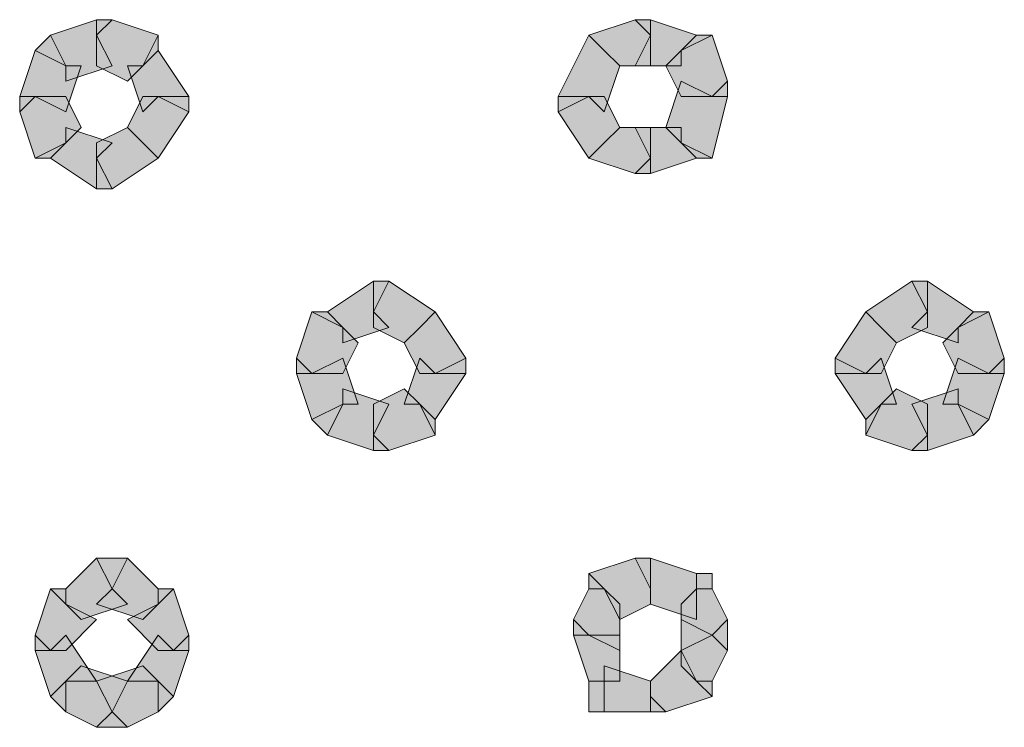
# Model space of a CAD drawing. Header units: millimetres. Extents: x -27 to 2301, y -256 to 766.
# Tile 26 of 97: x 158.63 to 160.68, y 100.89 to 102.37. Entities that reach past the tile are written whole.
import ezdxf

# ---------------------------------------------------------------- set-up
doc = ezdxf.new("R2010")
doc.units = ezdxf.units.MM
doc.layers.add('SIV-ONDERGROND-ALG', color=251, linetype='Continuous')

msp = doc.modelspace()

# ---------------------------------------------------------------- hatches: boundary and pattern name
at = {"layer": 'SIV-ONDERGROND-ALG'}
h = msp.add_hatch(color=256, dxfattribs=at)
h.dxf.hatch_style = 2
h.paths.add_polyline_path([(158.7862, 102.3364), (158.7862, 102.3686), (158.6897, 102.3364), (158.7219, 102.2721), (158.7219, 102.2399), (158.8184, 102.2721)])
h = msp.add_hatch(color=256, dxfattribs=at)
h.dxf.hatch_style = 2
h.paths.add_polyline_path([(158.8827, 102.2721), (158.9148, 102.3364), (158.8184, 102.3686), (158.7862, 102.3364), (158.7862, 102.2721), (158.8505, 102.2399)])
h = msp.add_hatch(color=256, dxfattribs=at)
h.dxf.hatch_style = 2
h.paths.add_polyline_path([(158.8184, 102.3686), (158.7862, 102.3686), (158.7862, 102.3364)])
h = msp.add_hatch(color=256, dxfattribs=at)
h.dxf.hatch_style = 2
h.paths.add_polyline_path([(159.9441, 102.3364), (159.912, 102.3686), (159.8155, 102.3364), (159.8476, 102.3043), (159.8798, 102.2721), (159.9441, 102.2721)])
h = msp.add_hatch(color=256, dxfattribs=at)
h.dxf.hatch_style = 2
h.paths.add_polyline_path([(160.0085, 102.3043), (160.0406, 102.3364), (159.9441, 102.3686), (159.9441, 102.3364), (159.912, 102.2721), (160.0085, 102.2721)])
h = msp.add_hatch(color=256, dxfattribs=at)
h.dxf.hatch_style = 2
h.paths.add_polyline_path([(159.9441, 102.3686), (159.912, 102.3686), (159.9441, 102.3364)])
h = msp.add_hatch(color=256, dxfattribs=at)
h.dxf.hatch_style = 2
h.paths.add_polyline_path([(158.6897, 102.3364), (158.6575, 102.3043), (158.7219, 102.2721)])
h = msp.add_hatch(color=256, dxfattribs=at)
h.dxf.hatch_style = 2
h.paths.add_polyline_path([(158.9148, 102.3043), (158.9148, 102.3364), (158.8827, 102.2721)])
h = msp.add_hatch(color=256, dxfattribs=at)
h.dxf.hatch_style = 2
h.paths.add_polyline_path([(159.8476, 102.3043), (159.8155, 102.3364), (159.7511, 102.2078), (159.8155, 102.2078), (159.8476, 102.1756), (159.8798, 102.2721)])
h = msp.add_hatch(color=256, dxfattribs=at)
h.dxf.hatch_style = 2
h.paths.add_polyline_path([(160.0728, 102.2078), (160.105, 102.2399), (160.0728, 102.3364), (160.0085, 102.3043), (159.9763, 102.2721), (160.0085, 102.2078)])
h = msp.add_hatch(color=256, dxfattribs=at)
h.dxf.hatch_style = 2
h.paths.add_polyline_path([(160.0728, 102.3364), (160.0406, 102.3364), (160.0085, 102.3043)])
h = msp.add_hatch(color=256, dxfattribs=at)
h.dxf.hatch_style = 2
h.paths.add_polyline_path([(158.7219, 102.2721), (158.6575, 102.3043), (158.6254, 102.2078), (158.6575, 102.2078), (158.7219, 102.1756), (158.754, 102.2721)])
h = msp.add_hatch(color=256, dxfattribs=at)
h.dxf.hatch_style = 2
h.paths.add_polyline_path([(158.9148, 102.2078), (158.9792, 102.2078), (158.9148, 102.3043), (158.8827, 102.2721), (158.8505, 102.2721), (158.8827, 102.1756)])
h = msp.add_hatch(color=256, dxfattribs=at)
h.dxf.hatch_style = 2
h.paths.add_polyline_path([(160.0085, 102.1113), (160.0728, 102.0791), (160.105, 102.2078), (160.0728, 102.2078), (160.0085, 102.2399), (159.9763, 102.1434)])
h = msp.add_hatch(color=256, dxfattribs=at)
h.dxf.hatch_style = 2
h.paths.add_polyline_path([(160.105, 102.2078), (160.105, 102.2399), (160.0728, 102.2078)])
h = msp.add_hatch(color=256, dxfattribs=at)
h.dxf.hatch_style = 2
h.paths.add_polyline_path([(158.6254, 102.2078), (158.6254, 102.1756), (158.6575, 102.2078)])
h = msp.add_hatch(color=256, dxfattribs=at)
h.dxf.hatch_style = 2
h.paths.add_polyline_path([(158.6575, 102.2078), (158.6254, 102.1756), (158.6575, 102.0791), (158.7219, 102.1113), (158.754, 102.1434), (158.7219, 102.2078)])
h = msp.add_hatch(color=256, dxfattribs=at)
h.dxf.hatch_style = 2
h.paths.add_polyline_path([(158.8827, 102.1113), (158.9148, 102.0791), (158.9792, 102.1756), (158.9148, 102.2078), (158.8827, 102.2078), (158.8505, 102.1434)])
h = msp.add_hatch(color=256, dxfattribs=at)
h.dxf.hatch_style = 2
h.paths.add_polyline_path([(158.9792, 102.1756), (158.9792, 102.2078), (158.9148, 102.2078)])
h = msp.add_hatch(color=256, dxfattribs=at)
h.dxf.hatch_style = 2
h.paths.add_polyline_path([(159.7511, 102.2078), (159.7511, 102.1756), (159.8155, 102.2078)])
h = msp.add_hatch(color=256, dxfattribs=at)
h.dxf.hatch_style = 2
h.paths.add_polyline_path([(159.8155, 102.2078), (159.7511, 102.1756), (159.8155, 102.0791), (159.8476, 102.1113), (159.8798, 102.1434), (159.8476, 102.2078)])
h = msp.add_hatch(color=256, dxfattribs=at)
h.dxf.hatch_style = 2
h.paths.add_polyline_path([(158.7219, 102.1113), (158.6897, 102.0791), (158.7862, 102.0148), (158.7862, 102.0791), (158.8184, 102.1113), (158.7219, 102.1434)])
h = msp.add_hatch(color=256, dxfattribs=at)
h.dxf.hatch_style = 2
h.paths.add_polyline_path([(158.7862, 102.0791), (158.8184, 102.0148), (158.9148, 102.0791), (158.8827, 102.1113), (158.8505, 102.1434), (158.7862, 102.1113)])
h = msp.add_hatch(color=256, dxfattribs=at)
h.dxf.hatch_style = 2
h.paths.add_polyline_path([(159.8476, 102.1113), (159.8155, 102.0791), (159.912, 102.047), (159.9441, 102.0791), (159.9441, 102.1434), (159.8798, 102.1434)])
h = msp.add_hatch(color=256, dxfattribs=at)
h.dxf.hatch_style = 2
h.paths.add_polyline_path([(159.9441, 102.0791), (159.9441, 102.047), (160.0406, 102.0791), (160.0085, 102.1113), (160.0085, 102.1434), (159.912, 102.1434)])
h = msp.add_hatch(color=256, dxfattribs=at)
h.dxf.hatch_style = 2
h.paths.add_polyline_path([(158.6575, 102.0791), (158.6897, 102.0791), (158.7219, 102.1113)])
h = msp.add_hatch(color=256, dxfattribs=at)
h.dxf.hatch_style = 2
h.paths.add_polyline_path([(160.0406, 102.0791), (160.0728, 102.0791), (160.0085, 102.1113)])
h = msp.add_hatch(color=256, dxfattribs=at)
h.dxf.hatch_style = 2
h.paths.add_polyline_path([(158.7862, 102.0148), (158.8184, 102.0148), (158.7862, 102.0791)])
h = msp.add_hatch(color=256, dxfattribs=at)
h.dxf.hatch_style = 2
h.paths.add_polyline_path([(159.912, 102.047), (159.9441, 102.047), (159.9441, 102.0791)])
h = msp.add_hatch(color=256, dxfattribs=at)
h.dxf.hatch_style = 2
h.paths.add_polyline_path([(159.3652, 101.7575), (159.3652, 101.8218), (159.2687, 101.7575), (159.3008, 101.7253), (159.3008, 101.6931), (159.3973, 101.7253)])
h = msp.add_hatch(color=256, dxfattribs=at)
h.dxf.hatch_style = 2
h.paths.add_polyline_path([(159.4617, 101.7253), (159.4938, 101.7575), (159.3973, 101.8218), (159.3652, 101.7575), (159.3652, 101.7253), (159.4295, 101.6931)])
h = msp.add_hatch(color=256, dxfattribs=at)
h.dxf.hatch_style = 2
h.paths.add_polyline_path([(159.3973, 101.8218), (159.3652, 101.8218), (159.3652, 101.7575)])
h = msp.add_hatch(color=256, dxfattribs=at)
h.dxf.hatch_style = 2
h.paths.add_polyline_path([(160.5231, 101.7575), (160.4909, 101.8218), (160.3944, 101.7575), (160.4266, 101.7253), (160.4588, 101.6931), (160.5231, 101.7253)])
h = msp.add_hatch(color=256, dxfattribs=at)
h.dxf.hatch_style = 2
h.paths.add_polyline_path([(160.5874, 101.7253), (160.6196, 101.7575), (160.5231, 101.8218), (160.5231, 101.7575), (160.4909, 101.7253), (160.5874, 101.6931)])
h = msp.add_hatch(color=256, dxfattribs=at)
h.dxf.hatch_style = 2
h.paths.add_polyline_path([(160.5231, 101.8218), (160.4909, 101.8218), (160.5231, 101.7575)])
h = msp.add_hatch(color=256, dxfattribs=at)
h.dxf.hatch_style = 2
h.paths.add_polyline_path([(159.3008, 101.7253), (159.2365, 101.7575), (159.2043, 101.661), (159.2365, 101.6288), (159.3008, 101.6288), (159.333, 101.6931)])
h = msp.add_hatch(color=256, dxfattribs=at)
h.dxf.hatch_style = 2
h.paths.add_polyline_path([(159.2687, 101.7575), (159.2365, 101.7575), (159.3008, 101.7253)])
h = msp.add_hatch(color=256, dxfattribs=at)
h.dxf.hatch_style = 2
h.paths.add_polyline_path([(159.4938, 101.6288), (159.5582, 101.661), (159.4938, 101.7575), (159.4617, 101.7253), (159.4295, 101.6931), (159.4617, 101.6288)])
h = msp.add_hatch(color=256, dxfattribs=at)
h.dxf.hatch_style = 2
h.paths.add_polyline_path([(160.4266, 101.7253), (160.3944, 101.7575), (160.3301, 101.661), (160.3944, 101.6288), (160.4266, 101.6288), (160.4588, 101.6931)])
h = msp.add_hatch(color=256, dxfattribs=at)
h.dxf.hatch_style = 2
h.paths.add_polyline_path([(160.6518, 101.6288), (160.6839, 101.661), (160.6518, 101.7575), (160.5874, 101.7253), (160.5553, 101.6931), (160.5874, 101.6288)])
h = msp.add_hatch(color=256, dxfattribs=at)
h.dxf.hatch_style = 2
h.paths.add_polyline_path([(160.6518, 101.7575), (160.6196, 101.7575), (160.5874, 101.7253)])
h = msp.add_hatch(color=256, dxfattribs=at)
h.dxf.hatch_style = 2
h.paths.add_polyline_path([(159.2043, 101.661), (159.2043, 101.6288), (159.2365, 101.6288)])
h = msp.add_hatch(color=256, dxfattribs=at)
h.dxf.hatch_style = 2
h.paths.add_polyline_path([(159.2365, 101.6288), (159.2043, 101.6288), (159.2365, 101.5323), (159.3008, 101.5645), (159.333, 101.5645), (159.3008, 101.661)])
h = msp.add_hatch(color=256, dxfattribs=at)
h.dxf.hatch_style = 2
h.paths.add_polyline_path([(159.4617, 101.5645), (159.4938, 101.5323), (159.5582, 101.6288), (159.4938, 101.6288), (159.4617, 101.661), (159.4295, 101.5645)])
h = msp.add_hatch(color=256, dxfattribs=at)
h.dxf.hatch_style = 2
h.paths.add_polyline_path([(159.5582, 101.6288), (159.5582, 101.661), (159.4938, 101.6288)])
h = msp.add_hatch(color=256, dxfattribs=at)
h.dxf.hatch_style = 2
h.paths.add_polyline_path([(160.3301, 101.661), (160.3301, 101.6288), (160.3944, 101.6288)])
h = msp.add_hatch(color=256, dxfattribs=at)
h.dxf.hatch_style = 2
h.paths.add_polyline_path([(160.3944, 101.6288), (160.3301, 101.6288), (160.3944, 101.5323), (160.4266, 101.5645), (160.4588, 101.5645), (160.4266, 101.661)])
h = msp.add_hatch(color=256, dxfattribs=at)
h.dxf.hatch_style = 2
h.paths.add_polyline_path([(160.5874, 101.5645), (160.6518, 101.5323), (160.6839, 101.6288), (160.6518, 101.6288), (160.5874, 101.661), (160.5553, 101.5645)])
h = msp.add_hatch(color=256, dxfattribs=at)
h.dxf.hatch_style = 2
h.paths.add_polyline_path([(160.6839, 101.6288), (160.6839, 101.661), (160.6518, 101.6288)])
h = msp.add_hatch(color=256, dxfattribs=at)
h.dxf.hatch_style = 2
h.paths.add_polyline_path([(159.3008, 101.5645), (159.2687, 101.5001), (159.3652, 101.468), (159.3652, 101.5001), (159.3973, 101.5645), (159.3008, 101.5966)])
h = msp.add_hatch(color=256, dxfattribs=at)
h.dxf.hatch_style = 2
h.paths.add_polyline_path([(159.3652, 101.5001), (159.3973, 101.468), (159.4938, 101.5001), (159.4617, 101.5645), (159.4295, 101.5966), (159.3652, 101.5645)])
h = msp.add_hatch(color=256, dxfattribs=at)
h.dxf.hatch_style = 2
h.paths.add_polyline_path([(160.4266, 101.5645), (160.3944, 101.5001), (160.4909, 101.468), (160.5231, 101.5001), (160.5231, 101.5645), (160.4588, 101.5966)])
h = msp.add_hatch(color=256, dxfattribs=at)
h.dxf.hatch_style = 2
h.paths.add_polyline_path([(160.5231, 101.5001), (160.5231, 101.468), (160.6196, 101.5001), (160.5874, 101.5645), (160.5874, 101.5966), (160.4909, 101.5645)])
h = msp.add_hatch(color=256, dxfattribs=at)
h.dxf.hatch_style = 2
h.paths.add_polyline_path([(159.2365, 101.5323), (159.2687, 101.5001), (159.3008, 101.5645)])
h = msp.add_hatch(color=256, dxfattribs=at)
h.dxf.hatch_style = 2
h.paths.add_polyline_path([(159.4938, 101.5001), (159.4938, 101.5323), (159.4617, 101.5645)])
h = msp.add_hatch(color=256, dxfattribs=at)
h.dxf.hatch_style = 2
h.paths.add_polyline_path([(160.3944, 101.5323), (160.3944, 101.5001), (160.4266, 101.5645)])
h = msp.add_hatch(color=256, dxfattribs=at)
h.dxf.hatch_style = 2
h.paths.add_polyline_path([(160.6196, 101.5001), (160.6518, 101.5323), (160.5874, 101.5645)])
h = msp.add_hatch(color=256, dxfattribs=at)
h.dxf.hatch_style = 2
h.paths.add_polyline_path([(159.3652, 101.468), (159.3973, 101.468), (159.3652, 101.5001)])
h = msp.add_hatch(color=256, dxfattribs=at)
h.dxf.hatch_style = 2
h.paths.add_polyline_path([(160.4909, 101.468), (160.5231, 101.468), (160.5231, 101.5001)])
h = msp.add_hatch(color=256, dxfattribs=at)
h.dxf.hatch_style = 2
h.paths.add_polyline_path([(158.8184, 101.1785), (158.7862, 101.2428), (158.7219, 101.1785), (158.7219, 101.1463), (158.754, 101.1142), (158.8505, 101.1463)])
h = msp.add_hatch(color=256, dxfattribs=at)
h.dxf.hatch_style = 2
h.paths.add_polyline_path([(158.9148, 101.1463), (158.9148, 101.1785), (158.8505, 101.2428), (158.8184, 101.1785), (158.7862, 101.1463), (158.8827, 101.1142)])
h = msp.add_hatch(color=256, dxfattribs=at)
h.dxf.hatch_style = 2
h.paths.add_polyline_path([(158.8505, 101.2428), (158.7862, 101.2428), (158.8184, 101.1785)])
h = msp.add_hatch(color=256, dxfattribs=at)
h.dxf.hatch_style = 2
h.paths.add_polyline_path([(159.9441, 101.1785), (159.912, 101.2428), (159.8155, 101.2107), (159.8476, 101.1785), (159.8798, 101.1142), (159.9441, 101.1463)])
h = msp.add_hatch(color=256, dxfattribs=at)
h.dxf.hatch_style = 2
h.paths.add_polyline_path([(159.9441, 101.2428), (159.912, 101.2428), (159.9441, 101.1785)])
h = msp.add_hatch(color=256, dxfattribs=at)
h.dxf.hatch_style = 2
h.paths.add_polyline_path([(160.0406, 101.1785), (160.0406, 101.2107), (159.9441, 101.2428), (159.9441, 101.1463), (160.0406, 101.1142)])
h = msp.add_hatch(color=256, dxfattribs=at)
h.dxf.hatch_style = 2
h.paths.add_polyline_path([(159.8155, 101.2107), (159.8155, 101.1785), (159.8476, 101.1785)])
h = msp.add_hatch(color=256, dxfattribs=at)
h.dxf.hatch_style = 2
h.paths.add_polyline_path([(160.0728, 101.1785), (160.0728, 101.2107), (160.0406, 101.2107), (160.0406, 101.1785)])
h = msp.add_hatch(color=256, dxfattribs=at)
h.dxf.hatch_style = 2
h.paths.add_polyline_path([(158.7219, 101.1463), (158.6897, 101.1785), (158.6575, 101.082), (158.6897, 101.0498), (158.7219, 101.0498), (158.7862, 101.1142)])
h = msp.add_hatch(color=256, dxfattribs=at)
h.dxf.hatch_style = 2
h.paths.add_polyline_path([(158.7219, 101.1785), (158.6897, 101.1785), (158.7219, 101.1463)])
h = msp.add_hatch(color=256, dxfattribs=at)
h.dxf.hatch_style = 2
h.paths.add_polyline_path([(158.947, 101.0498), (158.9792, 101.082), (158.947, 101.1785), (158.9148, 101.1463), (158.8505, 101.1142), (158.9148, 101.0498)])
h = msp.add_hatch(color=256, dxfattribs=at)
h.dxf.hatch_style = 2
h.paths.add_polyline_path([(158.947, 101.1785), (158.9148, 101.1785), (158.9148, 101.1463)])
h = msp.add_hatch(color=256, dxfattribs=at)
h.dxf.hatch_style = 2
h.paths.add_polyline_path([(159.8476, 101.1785), (159.8155, 101.1785), (159.7833, 101.1142), (159.8155, 101.082), (159.8798, 101.0498), (159.8798, 101.1463)])
h = msp.add_hatch(color=256, dxfattribs=at)
h.dxf.hatch_style = 2
h.paths.add_polyline_path([(160.0728, 101.082), (160.105, 101.1142), (160.0728, 101.1785), (160.0406, 101.1785), (160.0085, 101.1463), (160.0085, 101.0498)])
h = msp.add_hatch(color=256, dxfattribs=at)
h.dxf.hatch_style = 2
h.paths.add_polyline_path([(159.7833, 101.1142), (159.7833, 101.082), (159.8155, 101.082)])
h = msp.add_hatch(color=256, dxfattribs=at)
h.dxf.hatch_style = 2
h.paths.add_polyline_path([(160.0406, 100.9855), (160.0728, 100.9855), (160.105, 101.0498), (160.0728, 101.082), (160.0085, 101.1142), (160.0085, 101.0177)])
h = msp.add_hatch(color=256, dxfattribs=at)
h.dxf.hatch_style = 2
h.paths.add_polyline_path([(160.105, 101.0498), (160.105, 101.1142), (160.0728, 101.082)])
h = msp.add_hatch(color=256, dxfattribs=at)
h.dxf.hatch_style = 2
h.paths.add_polyline_path([(158.6575, 101.082), (158.6575, 101.0498), (158.6897, 101.0498)])
h = msp.add_hatch(color=256, dxfattribs=at)
h.dxf.hatch_style = 2
h.paths.add_polyline_path([(158.6897, 101.0498), (158.6575, 101.0498), (158.6897, 100.9533), (158.7219, 100.9855), (158.7862, 100.9855), (158.7219, 101.082)])
h = msp.add_hatch(color=256, dxfattribs=at)
h.dxf.hatch_style = 2
h.paths.add_polyline_path([(158.9148, 100.9855), (158.947, 100.9533), (158.9792, 101.0498), (158.947, 101.0498), (158.9148, 101.082), (158.8505, 100.9855)])
h = msp.add_hatch(color=256, dxfattribs=at)
h.dxf.hatch_style = 2
h.paths.add_polyline_path([(158.9792, 101.0498), (158.9792, 101.082), (158.947, 101.0498)])
h = msp.add_hatch(color=256, dxfattribs=at)
h.dxf.hatch_style = 2
h.paths.add_polyline_path([(159.8155, 101.082), (159.7833, 101.082), (159.8155, 100.9855), (159.8798, 100.9855), (159.8798, 101.082)])
h = msp.add_hatch(color=256, dxfattribs=at)
h.dxf.hatch_style = 2
h.paths.add_polyline_path([(159.9441, 100.9533), (159.9763, 100.9212), (160.0728, 100.9533), (160.0406, 100.9855), (160.0085, 101.0498), (159.9441, 100.9855)])
h = msp.add_hatch(color=256, dxfattribs=at)
h.dxf.hatch_style = 2
h.paths.add_polyline_path([(158.7219, 100.9855), (158.7219, 100.9212), (158.7862, 100.889), (158.8184, 100.9212), (158.8505, 100.9855), (158.754, 101.0177)])
h = msp.add_hatch(color=256, dxfattribs=at)
h.dxf.hatch_style = 2
h.paths.add_polyline_path([(158.8184, 100.9212), (158.8505, 100.889), (158.9148, 100.9212), (158.9148, 100.9855), (158.8827, 101.0177), (158.7862, 100.9855)])
h = msp.add_hatch(color=256, dxfattribs=at)
h.dxf.hatch_style = 2
h.paths.add_polyline_path([(159.8476, 100.9855), (159.8476, 100.9212), (159.9441, 100.9212), (159.9441, 100.9855), (159.8476, 101.0177)])
h = msp.add_hatch(color=256, dxfattribs=at)
h.dxf.hatch_style = 2
h.paths.add_polyline_path([(158.6897, 100.9533), (158.7219, 100.9212), (158.7219, 100.9855)])
h = msp.add_hatch(color=256, dxfattribs=at)
h.dxf.hatch_style = 2
h.paths.add_polyline_path([(158.9148, 100.9212), (158.947, 100.9533), (158.9148, 100.9855)])
h = msp.add_hatch(color=256, dxfattribs=at)
h.dxf.hatch_style = 2
h.paths.add_polyline_path([(159.8155, 100.9855), (159.8155, 100.9212), (159.8476, 100.9212), (159.8476, 100.9855)])
h = msp.add_hatch(color=256, dxfattribs=at)
h.dxf.hatch_style = 2
h.paths.add_polyline_path([(160.0728, 100.9533), (160.0728, 100.9855), (160.0406, 100.9855)])
h = msp.add_hatch(color=256, dxfattribs=at)
h.dxf.hatch_style = 2
h.paths.add_polyline_path([(159.9441, 100.9212), (159.9763, 100.9212), (159.9441, 100.9533)])
h = msp.add_hatch(color=256, dxfattribs=at)
h.dxf.hatch_style = 2
h.paths.add_polyline_path([(158.7862, 100.889), (158.8505, 100.889), (158.8184, 100.9212)])

# ---------------------------------------------------------------- linework, layer by layer
at = {"layer": 'SIV-ONDERGROND-ALG', "lineweight": 5}
for points in [[(158.7862, 102.3364), (158.7862, 102.3686), (158.6897, 102.3364), (158.7219, 102.2721), (158.7219, 102.2399), (158.8184, 102.2721), (158.7862, 102.3364)], [(158.8827, 102.2721), (158.9148, 102.3364), (158.8184, 102.3686), (158.7862, 102.3364), (158.7862, 102.2721), (158.8505, 102.2399), (158.8827, 102.2721)], [(158.8184, 102.3686), (158.7862, 102.3686)], [(159.9441, 102.3364), (159.912, 102.3686), (159.8155, 102.3364), (159.8476, 102.3043), (159.8798, 102.2721), (159.9441, 102.2721), (159.9441, 102.3364)], [(160.0085, 102.3043), (160.0406, 102.3364), (159.9441, 102.3686), (159.9441, 102.3364), (159.912, 102.2721), (160.0085, 102.2721), (160.0085, 102.3043)], [(159.9441, 102.3686), (159.912, 102.3686)], [(158.6897, 102.3364), (158.6575, 102.3043)], [(158.9148, 102.3043), (158.9148, 102.3364)], [(159.8476, 102.3043), (159.8155, 102.3364), (159.7511, 102.2078), (159.8155, 102.2078), (159.8476, 102.1756), (159.8798, 102.2721), (159.8476, 102.3043)], [(159.8155, 102.3364), (159.8155, 102.3364)], [(160.0728, 102.2078), (160.105, 102.2399), (160.0728, 102.3364), (160.0085, 102.3043), (159.9763, 102.2721), (160.0085, 102.2078), (160.0728, 102.2078)], [(160.0728, 102.3364), (160.0406, 102.3364)], [(158.7219, 102.2721), (158.6575, 102.3043), (158.6254, 102.2078), (158.6575, 102.2078), (158.7219, 102.1756), (158.754, 102.2721), (158.7219, 102.2721)], [(158.9148, 102.2078), (158.9792, 102.2078), (158.9148, 102.3043), (158.8827, 102.2721), (158.8505, 102.2721), (158.8827, 102.1756), (158.9148, 102.2078)], [(160.0085, 102.1113), (160.0728, 102.0791), (160.105, 102.2078), (160.0728, 102.2078), (160.0085, 102.2399), (159.9763, 102.1434), (160.0085, 102.1113)], [(160.105, 102.2078), (160.105, 102.2399)], [(158.6254, 102.2078), (158.6254, 102.1756)], [(158.6575, 102.2078), (158.6254, 102.1756), (158.6575, 102.0791), (158.7219, 102.1113), (158.754, 102.1434), (158.7219, 102.2078), (158.6575, 102.2078)], [(158.8827, 102.1113), (158.9148, 102.0791), (158.9792, 102.1756), (158.9148, 102.2078), (158.8827, 102.2078), (158.8505, 102.1434), (158.8827, 102.1113)], [(158.9792, 102.1756), (158.9792, 102.2078)], [(159.7511, 102.2078), (159.7511, 102.1756)], [(159.8155, 102.2078), (159.7511, 102.1756), (159.8155, 102.0791), (159.8476, 102.1113), (159.8798, 102.1434), (159.8476, 102.2078), (159.8155, 102.2078)], [(158.7219, 102.1113), (158.6897, 102.0791), (158.7862, 102.0148), (158.7862, 102.0791), (158.8184, 102.1113), (158.7219, 102.1434), (158.7219, 102.1113)], [(158.7862, 102.0791), (158.8184, 102.0148), (158.9148, 102.0791), (158.8827, 102.1113), (158.8505, 102.1434), (158.7862, 102.1113), (158.7862, 102.0791)], [(159.8476, 102.1113), (159.8155, 102.0791), (159.912, 102.047), (159.9441, 102.0791), (159.9441, 102.1434), (159.8798, 102.1434), (159.8476, 102.1113)], [(159.9441, 102.0791), (159.9441, 102.047), (160.0406, 102.0791), (160.0085, 102.1113), (160.0085, 102.1434), (159.912, 102.1434), (159.9441, 102.0791)], [(158.6575, 102.0791), (158.6897, 102.0791)], [(158.9148, 102.0791), (158.9148, 102.0791)], [(159.8155, 102.0791), (159.8155, 102.0791)], [(160.0406, 102.0791), (160.0728, 102.0791)], [(159.912, 102.047), (159.9441, 102.047)], [(158.7862, 102.0148), (158.8184, 102.0148)], [(159.3652, 101.7575), (159.3652, 101.8218), (159.2687, 101.7575), (159.3008, 101.7253), (159.3008, 101.6931), (159.3973, 101.7253), (159.3652, 101.7575)], [(159.4617, 101.7253), (159.4938, 101.7575), (159.3973, 101.8218), (159.3652, 101.7575), (159.3652, 101.7253), (159.4295, 101.6931), (159.4617, 101.7253)], [(159.3973, 101.8218), (159.3652, 101.8218)], [(160.5231, 101.7575), (160.4909, 101.8218), (160.3944, 101.7575), (160.4266, 101.7253), (160.4588, 101.6931), (160.5231, 101.7253), (160.5231, 101.7575)], [(160.5874, 101.7253), (160.6196, 101.7575), (160.5231, 101.8218), (160.5231, 101.7575), (160.4909, 101.7253), (160.5874, 101.6931), (160.5874, 101.7253)], [(160.5231, 101.8218), (160.4909, 101.8218)], [(159.3008, 101.7253), (159.2365, 101.7575), (159.2043, 101.661), (159.2365, 101.6288), (159.3008, 101.6288), (159.333, 101.6931), (159.3008, 101.7253)], [(159.2687, 101.7575), (159.2365, 101.7575)], [(159.4938, 101.6288), (159.5582, 101.661), (159.4938, 101.7575), (159.4617, 101.7253), (159.4295, 101.6931), (159.4617, 101.6288), (159.4938, 101.6288)], [(159.4938, 101.7575), (159.4938, 101.7575)], [(160.4266, 101.7253), (160.3944, 101.7575), (160.3301, 101.661), (160.3944, 101.6288), (160.4266, 101.6288), (160.4588, 101.6931), (160.4266, 101.7253)], [(160.3944, 101.7575), (160.3944, 101.7575)], [(160.6518, 101.6288), (160.6839, 101.661), (160.6518, 101.7575), (160.5874, 101.7253), (160.5553, 101.6931), (160.5874, 101.6288), (160.6518, 101.6288)], [(160.6518, 101.7575), (160.6196, 101.7575)], [(159.2043, 101.661), (159.2043, 101.6288)], [(159.2365, 101.6288), (159.2043, 101.6288), (159.2365, 101.5323), (159.3008, 101.5645), (159.333, 101.5645), (159.3008, 101.661), (159.2365, 101.6288)], [(159.4617, 101.5645), (159.4938, 101.5323), (159.5582, 101.6288), (159.4938, 101.6288), (159.4617, 101.661), (159.4295, 101.5645), (159.4617, 101.5645)], [(159.5582, 101.6288), (159.5582, 101.661)], [(160.3301, 101.661), (160.3301, 101.6288)], [(160.3944, 101.6288), (160.3301, 101.6288), (160.3944, 101.5323), (160.4266, 101.5645), (160.4588, 101.5645), (160.4266, 101.661), (160.3944, 101.6288)], [(160.5874, 101.5645), (160.6518, 101.5323), (160.6839, 101.6288), (160.6518, 101.6288), (160.5874, 101.661), (160.5553, 101.5645), (160.5874, 101.5645)], [(160.6839, 101.6288), (160.6839, 101.661)], [(159.3008, 101.5645), (159.2687, 101.5001), (159.3652, 101.468), (159.3652, 101.5001), (159.3973, 101.5645), (159.3008, 101.5966), (159.3008, 101.5645)], [(159.3652, 101.5001), (159.3973, 101.468), (159.4938, 101.5001), (159.4617, 101.5645), (159.4295, 101.5966), (159.3652, 101.5645), (159.3652, 101.5001)], [(160.4266, 101.5645), (160.3944, 101.5001), (160.4909, 101.468), (160.5231, 101.5001), (160.5231, 101.5645), (160.4588, 101.5966), (160.4266, 101.5645)], [(160.5231, 101.5001), (160.5231, 101.468), (160.6196, 101.5001), (160.5874, 101.5645), (160.5874, 101.5966), (160.4909, 101.5645), (160.5231, 101.5001)], [(159.2365, 101.5323), (159.2687, 101.5001)], [(159.4938, 101.5001), (159.4938, 101.5323)], [(160.3944, 101.5323), (160.3944, 101.5001)], [(160.6196, 101.5001), (160.6518, 101.5323)], [(159.3652, 101.468), (159.3973, 101.468)], [(160.4909, 101.468), (160.5231, 101.468)], [(158.8184, 101.1785), (158.7862, 101.2428), (158.7219, 101.1785), (158.7219, 101.1463), (158.754, 101.1142), (158.8505, 101.1463), (158.8184, 101.1785)], [(158.9148, 101.1463), (158.9148, 101.1785), (158.8505, 101.2428), (158.8184, 101.1785), (158.7862, 101.1463), (158.8827, 101.1142), (158.9148, 101.1463)], [(158.8505, 101.2428), (158.7862, 101.2428)], [(159.9441, 101.1785), (159.912, 101.2428), (159.8155, 101.2107), (159.8476, 101.1785), (159.8798, 101.1142), (159.9441, 101.1463), (159.9441, 101.1785)], [(159.9441, 101.2428), (159.912, 101.2428)], [(160.0406, 101.1785), (160.0406, 101.2107), (159.9441, 101.2428), (159.9441, 101.1463), (160.0406, 101.1142), (160.0406, 101.1785)], [(159.8155, 101.2107), (159.8155, 101.2107), (159.8155, 101.1785)], [(160.0728, 101.1785), (160.0728, 101.2107), (160.0406, 101.2107)], [(158.7219, 101.1463), (158.6897, 101.1785), (158.6575, 101.082), (158.6897, 101.0498), (158.7219, 101.0498), (158.7862, 101.1142), (158.7219, 101.1463)], [(158.7219, 101.1785), (158.6897, 101.1785)], [(158.947, 101.0498), (158.9792, 101.082), (158.947, 101.1785), (158.9148, 101.1463), (158.8505, 101.1142), (158.9148, 101.0498), (158.947, 101.0498)], [(158.947, 101.1785), (158.9148, 101.1785)], [(159.8476, 101.1785), (159.8155, 101.1785), (159.7833, 101.1142), (159.8155, 101.082), (159.8798, 101.0498), (159.8798, 101.1463), (159.8476, 101.1785)], [(160.0728, 101.082), (160.105, 101.1142), (160.0728, 101.1785), (160.0406, 101.1785), (160.0085, 101.1463), (160.0085, 101.0498), (160.0728, 101.082)], [(159.7833, 101.1142), (159.7833, 101.082)], [(160.0406, 100.9855), (160.0728, 100.9855), (160.105, 101.0498), (160.0728, 101.082), (160.0085, 101.1142), (160.0085, 101.0177), (160.0406, 100.9855)], [(160.105, 101.0498), (160.105, 101.1142)], [(158.6575, 101.082), (158.6575, 101.0498)], [(158.6897, 101.0498), (158.6575, 101.0498), (158.6897, 100.9533), (158.7219, 100.9855), (158.7862, 100.9855), (158.7219, 101.082), (158.6897, 101.0498)], [(158.9148, 100.9855), (158.947, 100.9533), (158.9792, 101.0498), (158.947, 101.0498), (158.9148, 101.082), (158.8505, 100.9855), (158.9148, 100.9855)], [(158.9792, 101.0498), (158.9792, 101.082)], [(159.8155, 101.082), (159.7833, 101.082), (159.8155, 100.9855), (159.8798, 100.9855), (159.8798, 101.082), (159.8155, 101.082)], [(159.9441, 100.9533), (159.9763, 100.9212), (160.0728, 100.9533), (160.0406, 100.9855), (160.0085, 101.0498), (159.9441, 100.9855), (159.9441, 100.9533)], [(158.7219, 100.9855), (158.7219, 100.9212), (158.7862, 100.889), (158.8184, 100.9212), (158.8505, 100.9855), (158.754, 101.0177), (158.7219, 100.9855)], [(158.8184, 100.9212), (158.8505, 100.889), (158.9148, 100.9212), (158.9148, 100.9855), (158.8827, 101.0177), (158.7862, 100.9855), (158.8184, 100.9212)], [(159.8476, 100.9855), (159.8476, 100.9212), (159.9441, 100.9212), (159.9441, 100.9855), (159.8476, 101.0177), (159.8476, 100.9855)], [(159.8155, 100.9855), (159.8155, 100.9212), (159.8476, 100.9212)], [(160.0728, 100.9533), (160.0728, 100.9855)], [(158.6897, 100.9533), (158.7219, 100.9212)], [(158.9148, 100.9212), (158.947, 100.9533)], [(159.9441, 100.9212), (159.9763, 100.9212)], [(158.7862, 100.889), (158.8505, 100.889)]]:
    msp.add_lwpolyline(points, dxfattribs=at)

doc.saveas('drawing.dxf')
